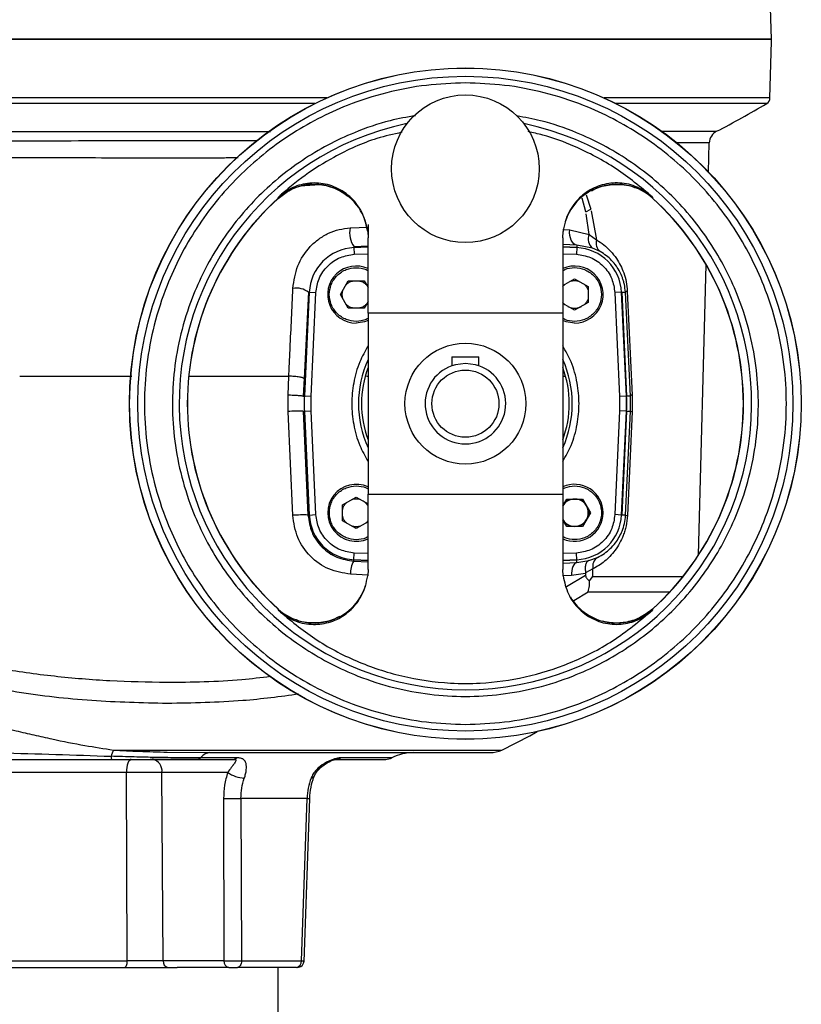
# Model space of a CAD drawing. Header units: millimetres. Extents: x 331 to 1582, y 149 to 1302.
# Tile 33 of 38: x 1147 to 1263, y 749 to 896. Entities that reach past the tile are written whole.
import ezdxf

# ---------------------------------------------------------------- set-up
doc = ezdxf.new("R2010")
doc.units = ezdxf.units.MM

msp = doc.modelspace()

# ---------------------------------------------------------------- linework, layer by layer
at = {"color": 7, "linetype": 'Continuous', "lineweight": 25}
for p, q in [((1258.91, 892.99), (1258.64, 900.83)), ((1258.66, 884.24), (1258.88, 892.66)), ((1249.52, 873.19), (1249.63, 877.55)), ((1185.42, 869.27), (1185.45, 869.32)), ((1185.45, 869.32), (1185.46, 869.48)), ((1241.16, 869.48), (1241.17, 869.32)), ((1241.17, 869.32), (1241.2, 869.27)), ((1231.24, 867.26), (1232, 867.68)), ((1232.06, 867.4), (1232.83, 863.1)), ((1231.74, 863.92), (1231.29, 866.98)), ((1198.76, 864.35), (1198.81, 863.41)), ((1227.81, 863.41), (1227.86, 864.35)), ((1228.85, 864.59), (1231.74, 863.92)), ((1198.81, 852.19), (1198.81, 863.41)), ((1227.81, 863.41), (1227.81, 852.19)), ((1231.74, 863.92), (1232.83, 863.1)), ((1196.72, 862.04), (1196.72, 861.97)), ((1198.81, 862.04), (1196.72, 861.95)), ((1196.72, 861.95), (1196.77, 860.95)), ((1229.9, 861.95), (1227.81, 862.04)), ((1229.9, 861.95), (1229.85, 860.95)), ((1229.91, 862.32), (1229.9, 861.97)), ((1232.24, 861.87), (1229.91, 862.32)), ((1233.4, 861.34), (1232.24, 861.87)), ((1248.03, 816.15), (1249.16, 859.38)), ((1194.69, 854.95), (1195.87, 857)), ((1195.87, 857), (1198.22, 857)), ((1198.22, 857), (1198.81, 855.98)), ((1227.81, 856.29), (1229.57, 857.31)), ((1229.57, 857.31), (1231.61, 856.13)), ((1194.95, 854.95), (1195.07, 855.62)), ((1231.61, 856.13), (1231.61, 853.77)), ((1237.42, 855.45), (1238.15, 839.98)), ((1189.94, 855.28), (1189.28, 842.42)), ((1189.31, 839.8), (1190.03, 855.28)), ((1190.05, 855.28), (1189.34, 839.8)), ((1190.05, 855.28), (1191.05, 855.23)), ((1190.33, 839.76), (1191.05, 855.23)), ((1195.87, 852.91), (1194.69, 854.95)), ((1195.07, 854.29), (1194.95, 854.95)), ((1198.81, 853.92), (1198.22, 852.91)), ((1236.57, 855.28), (1235.57, 855.23)), ((1235.57, 855.23), (1236.28, 839.76)), ((1237.28, 839.8), (1236.57, 855.28)), ((1236.59, 855.28), (1237.13, 855.3)), ((1236.59, 855.28), (1237.31, 839.8)), ((1237.88, 839.83), (1237.13, 855.3)), ((1198.22, 852.91), (1195.87, 852.91)), ((1229.57, 852.6), (1227.81, 853.61)), ((1231.61, 853.77), (1229.57, 852.6)), ((1227.81, 852.19), (1198.81, 852.19)), ((1198.81, 852.19), (1198.81, 825.19)), ((1227.81, 852.19), (1227.81, 825.19)), ((1211.31, 845.69), (1211.31, 844.35)), ((1211.31, 845.69), (1215.31, 845.69)), ((1215.31, 844.35), (1215.31, 845.69)), ((1186.9, 839.96), (1187.02, 842.78)), ((1189.28, 842.42), (1189.16, 839.81)), ((1198.57, 842.78), (1198.81, 842.78)), ((1227.81, 842.78), (1228.07, 842.78)), ((1186.9, 837.53), (1186.9, 839.96)), ((1189.16, 839.81), (1189.31, 839.8)), ((1190.33, 839.76), (1189.34, 839.8)), ((1190.33, 837.62), (1190.33, 839.76)), ((1237.28, 839.8), (1236.28, 839.76)), ((1236.28, 839.76), (1236.28, 837.62)), ((1237.88, 839.83), (1237.31, 839.8)), ((1237.89, 837.55), (1237.88, 839.83)), ((1238.15, 839.98), (1238.15, 837.51)), ((1187.59, 822.05), (1186.9, 837.53)), ((1189.16, 837.57), (1189.31, 837.58)), ((1189.16, 837.57), (1189.87, 822.09)), ((1190.03, 822.1), (1189.31, 837.58)), ((1189.34, 837.58), (1190.33, 837.62)), ((1189.34, 837.58), (1190.05, 822.1)), ((1191.05, 822.15), (1190.33, 837.62)), ((1236.28, 837.62), (1235.57, 822.15)), ((1237.28, 837.58), (1236.28, 837.62)), ((1236.57, 822.1), (1237.28, 837.58)), ((1237.31, 837.58), (1236.59, 822.1)), ((1237.16, 822.07), (1237.89, 837.55)), ((1237.31, 837.58), (1237.89, 837.55)), ((1238.15, 837.51), (1237.43, 822.03)), ((1195, 823.61), (1197.05, 824.78)), ((1197.05, 824.78), (1198.81, 823.77)), ((1198.81, 825.19), (1227.81, 825.19)), ((1198.81, 813.97), (1198.81, 825.19)), ((1227.81, 825.19), (1227.81, 813.97)), ((1195, 821.25), (1195, 823.61)), ((1227.81, 823.46), (1228.39, 824.47)), ((1228.39, 824.47), (1230.75, 824.47)), ((1230.75, 824.47), (1231.93, 822.43)), ((1231.55, 823.09), (1231.67, 822.43)), ((1190.05, 822.1), (1191.05, 822.15)), ((1231.93, 822.43), (1230.75, 820.38)), ((1231.67, 822.43), (1231.55, 821.76)), ((1236.57, 822.1), (1235.57, 822.15)), ((1237.16, 822.07), (1236.59, 822.1)), ((1197.05, 820.07), (1195, 821.25)), ((1198.81, 821.09), (1197.05, 820.07)), ((1228.39, 820.38), (1227.81, 821.4)), ((1230.75, 820.38), (1228.39, 820.38)), ((1196.72, 815.43), (1196.77, 816.43)), ((1229.9, 815.43), (1229.85, 816.43)), ((1231.69, 815.3), (1232.99, 815.79)), ((1196.71, 815.22), (1196.72, 815.41)), ((1196.72, 815.43), (1198.81, 815.34)), ((1227.81, 815.34), (1229.9, 815.43)), ((1229.92, 815.02), (1229.9, 815.41)), ((1229.92, 815.02), (1231.69, 815.3)), ((1198.81, 813.97), (1198.76, 813.03)), ((1227.86, 813.03), (1227.81, 813.97)), ((1231.21, 813.4), (1229.11, 813.07)), ((1232.3, 814.07), (1231.21, 813.47)), ((1231.21, 813.47), (1231.21, 813.4)), ((1231.21, 813.4), (1231.21, 813.15)), ((1231.78, 812.27), (1232.28, 812.92)), ((1232.28, 812.92), (1232.3, 814.07)), ((1185.45, 808.06), (1185.42, 808.11)), ((1185.46, 807.9), (1185.45, 808.06)), ((1241.17, 808.06), (1241.16, 807.9)), ((1241.2, 808.11), (1241.17, 808.06)), ((1168.91, 786.76), (1175.22, 786.69)), ((1173.48, 785.69), (1178.77, 785.69)), ((1179.25, 785.91), (1173.87, 785.91)), ((1162.84, 783.74), (1142.98, 783.74)), ((1162.95, 755.66), (1162.84, 783.74)), ((1177.92, 783.74), (1168.13, 783.74)), ((1168.31, 755.66), (1168.13, 783.74)), ((1177.3, 779.87), (1177.36, 755.66)), ((1189.74, 779.87), (1179.89, 779.87)), ((1179.89, 779.87), (1179.97, 755.66)), ((1188.89, 755.66), (1189.74, 779.87)), ((1189.29, 755.5), (1190.13, 779.86)), ((1142.87, 755.66), (1162.95, 755.66)), ((1177.36, 755.66), (1168.31, 755.66)), ((1179.97, 755.66), (1188.89, 755.66)), ((1135.44, 754.69), (1170.38, 754.69)), ((1178.07, 754.69), (1170.38, 754.69)), ((1185.41, 743.69), (1185.41, 754.69))]:
    msp.add_line(p, q, dxfattribs=at)
at = {"color": 8, "linetype": 'Continuous', "lineweight": 25}
for p, q in [((1192.66, 884.24), (1079.16, 884.24)), ((1190.91, 883.41), (1079.64, 883.41)), ((1258.66, 884.24), (1233.96, 884.24)), ((1258.17, 883.41), (1235.71, 883.41)), ((1242.54, 879.27), (1250.72, 879.27)), ((1249.63, 877.55), (1244.8, 877.55)), ((1231.24, 867.26), (1230.69, 869.33)), ((1231.29, 869.8), (1232, 867.68)), ((1241.2, 869.27), (1241.18, 869.31)), ((1196.14, 864.87), (1198.81, 864.99)), ((1227.81, 864.66), (1228.85, 864.59)), ((1198.81, 862.15), (1196.72, 862.04)), ((1196.72, 861.97), (1198.81, 862.07)), ((1196.72, 861.97), (1196.72, 861.95)), ((1229.91, 862.32), (1227.81, 862.39)), ((1227.81, 862.07), (1229.9, 861.97)), ((1229.9, 861.97), (1229.9, 861.95)), ((1196.77, 860.95), (1198.81, 861.04)), ((1227.81, 861.04), (1229.85, 860.95)), ((1189.31, 839.8), (1189.34, 839.8)), ((1237.31, 839.8), (1237.28, 839.8)), ((1189.31, 837.58), (1189.34, 837.58)), ((1237.28, 837.58), (1237.31, 837.58)), ((1198.81, 816.34), (1196.77, 816.43)), ((1229.85, 816.43), (1227.81, 816.34)), ((1196.71, 815.22), (1198.81, 815.12)), ((1196.72, 815.41), (1196.72, 815.43)), ((1198.81, 815.31), (1196.72, 815.41)), ((1229.9, 815.41), (1227.81, 815.31)), ((1227.81, 814.94), (1229.92, 815.02)), ((1229.9, 815.41), (1229.9, 815.43)), ((1198.81, 813.14), (1196.21, 813.28)), ((1229.11, 813.07), (1227.87, 813.02)), ((1228.38, 811.46), (1231.21, 813.15)), ((1232.28, 812.92), (1245.7, 812.92)), ((1229.45, 809.35), (1231.6, 810.67)), ((1231.6, 810.67), (1243.77, 810.67)), ((1160.91, 787.08), (1218.74, 787.08)), ((1202.36, 785.91), (1194.76, 785.91))]:
    msp.add_line(p, q, dxfattribs=at)
at = {"color": 7, "linetype": 'Continuous', "lineweight": 25, "flags": 128}
for points in [[(1229.91, 862.32), (1229.67, 862.38), (1229.45, 862.52), (1229.24, 862.75), (1229.07, 863.04), (1228.94, 863.38), (1228.86, 863.77), (1228.83, 864.18), (1228.85, 864.59)], [(1198.81, 851.09), (1198.3, 850.89), (1197.05, 850.7)], [(1229.57, 850.7), (1228.32, 850.89), (1227.81, 851.09)], [(1213.31, 844.69), (1211.82, 844.5), (1211.31, 844.35)], [(1215.31, 844.35), (1214.8, 844.5), (1213.31, 844.69)], [(1229.92, 815.02), (1229.75, 814.97), (1229.59, 814.85), (1229.45, 814.67), (1229.33, 814.43), (1229.23, 814.14), (1229.16, 813.8), (1229.12, 813.45), (1229.11, 813.07)], [(1218.74, 787.08), (1222.89, 789.21), (1223.98, 789.82)], [(1163.54, 785.69), (1163.4, 785.65), (1163.27, 785.54), (1163.15, 785.36), (1163.05, 785.12), (1162.96, 784.83), (1162.89, 784.49), (1162.85, 784.13), (1162.84, 783.74)], [(1162.59, 754.69), (1162.66, 754.71), (1162.72, 754.76), (1162.79, 754.85), (1162.84, 754.97), (1162.89, 755.12), (1162.92, 755.29), (1162.94, 755.47), (1162.95, 755.66)], [(1179.97, 755.66), (1179.96, 755.47), (1179.92, 755.29), (1179.87, 755.12), (1179.79, 754.97), (1179.7, 754.85), (1179.6, 754.76), (1179.49, 754.71), (1179.37, 754.69)]]:
    msp.add_lwpolyline(points, dxfattribs=at)
at = {"color": 8, "linetype": 'Continuous', "lineweight": 25, "flags": 128}
for points in [[(1190.76, 783.08), (1190.75, 783.05), (1190.67, 782.97), (1190.52, 782.91), (1190.33, 782.88)], [(1189.74, 779.87), (1189.93, 779.87), (1190.05, 779.86), (1190.12, 779.86), (1190.12, 779.86), (1190.1, 779.86)]]:
    msp.add_lwpolyline(points, dxfattribs=at)
at = {"color": 7, "linetype": 'Continuous', "lineweight": 25}
for centre, radius in [((1213.31, 838.69), 50.02), ((1213.31, 838.69), 50), ((1213.31, 838.69), 48.78), ((1213.31, 873.69), 11), ((1213.31, 838.69), 9), ((1213.31, 838.69), 5)]:
    msp.add_circle(centre, radius, dxfattribs=at)
for centre, radius, start, end in [((1257.88, 892.69), 1, 358.5, 17.4823), ((1186.55, 1003.7), 140, 297.279, 300.7698), ((1257.66, 884.27), 1, 300.7698, 358.5), ((1213.31, 838.69), 42.62, 101.7828, 78.2172), ((1251.63, 877.5), 2, 117.279, 178.5), ((1190.81, 863.37), 8.01, 7.0101, 131.993), ((1213.31, 838.69), 41.41, 132.2892, 227.7108), ((1213.31, 838.69), 41.39, 132.3655, 227.6393), ((1213.31, 838.69), 41.41, 312.2892, 47.7108), ((1213.31, 838.69), 41.39, 312.3641, 47.6379), ((1199.74, 864.13), 3.67, 168.3738, 214.6753), ((1233.25, 863.2), 1.67, 154.3832, 232.7238), ((1234.36, 862.62), 1.6, 162.2826, 233.0502), ((1197.05, 854.95), 7, 92.6574, 177.3426), ((1229.57, 854.95), 7, 2.6574, 87.3426), ((1197.05, 854.95), 4.25, 65.485, 270), ((1229.57, 854.95), 4.25, 270, 114.515), ((1188.1, 852.89), 3.02, 52.426, 99.0642), ((1237.44, 855.04), 0.405, 93.2234, 140.1642), ((1213.31, 838.69), 15.47, 159.6281, 200.3719), ((1213.31, 838.69), 6, 109.4712, 70.5288), ((1213.31, 838.69), 15.47, 339.6281, 20.3719), ((1213.31, 838.69), 24, 177.3426, 182.6574), ((1213.31, 838.69), 24, 357.3426, 2.6574), ((1213.31, 838.69), 24.03, 357.3426, 2.6574), ((1238.17, 839.62), 0.36, 94.4443, 143.5786), ((1188.36, 818.76), 18.82, 87.5707, 94.4707), ((1238.18, 838.55), 1.04, 253.9413, 268.422), ((1197.05, 822.43), 4.25, 65.485, 294.515), ((1229.57, 822.43), 4.25, 0, 114.515), ((1229.57, 822.43), 2.04, 210, 90), ((1229.57, 822.43), 2.04, 90, 150), ((1189.07, 803.33), 18.78, 87.5402, 94.4912), ((1197.05, 822.43), 7, 182.6574, 267.3426), ((1229.57, 822.43), 4.25, 245.485, 0), ((1229.57, 822.43), 7, 272.6574, 357.3426), ((1237.46, 823.16), 1.13, 254.554, 268.4027), ((1233.87, 814.44), 1.61, 123.029, 193.5257), ((1199.02, 813.59), 2.83, 144.7565, 186.3584), ((1168.3, 783.71), 8.12, 155.4889, 162.506), ((1205.57, 779.69), 7, 90, 117.266), ((1217.02, 790.69), 4, 270, 295.4132), ((1162.72, 786.09), 2.17, 178.3969, 190.5757), ((1166.37, 783.96), 1.77, 353.0761, 78.8731), ((1173.44, 786.21), 0.521, 274.3734, 325.1921), ((1178.74, 786.4), 0.708, 272.2335, 316.7221), ((1201.44, 787.69), 2, 270, 297.266), ((1180.79, 788.01), 5.15, 236.0845, 265.489), ((1178.59, 829.37), 49.52, 268.4983, 271.5017), ((1169.19, 755.56), 0.884, 173.0761, 258.8731), ((1178.24, 755.56), 0.884, 173.0761, 258.8731), ((1187.98, 755.59), 0.911, 276.8787, 4.3922)]:
    msp.add_arc(centre, radius, start, end, dxfattribs=at)
at = {"color": 8, "linetype": 'Continuous', "lineweight": 25}
for centre, radius, start, end in [((1235.81, 863.36), 8.02, 48.0417, 162.3142), ((1213.31, 838.69), 15.92, 155.6156, 204.3844), ((1213.31, 838.69), 15.92, 335.6156, 24.3844), ((1190.81, 814.02), 8.02, 228.0417, 342.3142), ((1235.81, 814.04), 8.03, 211.1788, 311.8901), ((1193.97, 787.18), 1.49, 272.5543, 301.7001)]:
    msp.add_arc(centre, radius, start, end, dxfattribs=at)
at = {"color": 7, "linetype": 'Continuous', "lineweight": 25}
for points, knots in [([(1079.12, 892.99), (1079.17, 892.99), (1079.33, 892.99), (1080.52, 892.99), (1082.64, 892.99), (1085.63, 892.99), (1089.41, 892.99), (1093.96, 892.99), (1099.23, 892.99), (1105.17, 892.99), (1111.72, 892.99), (1118.83, 892.99), (1126.42, 892.99), (1134.41, 892.99), (1142.74, 892.99), (1151.32, 892.99), (1160.07, 892.99), (1165.96, 892.99), (1168.91, 892.99)], [0, 0, 0, 0, 0.033032, 0.097497, 0.161961, 0.226426, 0.29089, 0.355355, 0.419819, 0.484284, 0.548748, 0.613213, 0.677677, 0.742142, 0.806606, 0.871071, 0.935535, 1, 1, 1, 1]), ([(1168.91, 892.99), (1166.21, 892.99), (1160.73, 892.99), (1152.44, 892.99), (1144.06, 892.99), (1135.7, 892.99), (1127.49, 892.99), (1119.59, 892.99), (1112.11, 892.99), (1105.21, 892.99), (1098.98, 892.99), (1093.53, 892.99), (1088.91, 892.99), (1085.2, 892.99), (1082.45, 892.99), (1081.33, 892.99), (1080.83, 892.99)], [0, 0, 0, 0, 0.065632, 0.133473, 0.203329, 0.274959, 0.348073, 0.422342, 0.4974, 0.57286, 0.648321, 0.723379, 0.797648, 0.870762, 0.942392, 1, 1, 1, 1]), ([(1258.84, 892.99), (1258.76, 892.99), (1258.62, 892.99), (1257.43, 892.99), (1255.48, 892.99), (1252.64, 892.99), (1248.9, 892.99), (1244.29, 892.99), (1238.84, 892.99), (1232.61, 892.99), (1225.7, 892.99), (1218.23, 892.99), (1210.32, 892.99), (1202.12, 892.99), (1193.76, 892.99), (1185.42, 892.99), (1177.14, 892.99), (1171.65, 892.99), (1168.91, 892.99)], [0, 0, 0, 0, 0.058245, 0.116492, 0.177464, 0.239984, 0.303799, 0.368622, 0.434134, 0.499997, 0.56586, 0.631373, 0.696196, 0.760011, 0.82253, 0.883502, 0.941752, 1, 1, 1, 1]), ([(1213.31, 886.48), (1211.37, 886.41), (1207.42, 886.27), (1201.51, 885.12), (1196.1, 883.39), (1191.29, 881.19), (1187.09, 878.74), (1183.12, 875.85), (1179.46, 872.54), (1176.15, 868.88), (1173.26, 864.91), (1170.8, 860.71), (1168.62, 855.9), (1166.87, 850.49), (1165.76, 844.58), (1165.4, 838.69), (1165.76, 832.8), (1166.87, 826.89), (1168.62, 821.48), (1170.8, 816.67), (1173.26, 812.47), (1176.15, 808.51), (1179.46, 804.84), (1183.12, 801.53), (1187.09, 798.64), (1191.29, 796.19), (1196.1, 793.99), (1201.51, 792.26), (1207.42, 791.11), (1211.37, 790.97), (1213.31, 790.9)], [0, 0, 0, 0, 0.038814, 0.078832, 0.119976, 0.152138, 0.184303, 0.21715, 0.25, 0.282846, 0.315697, 0.347859, 0.380024, 0.421165, 0.461184, 0.5, 0.538813, 0.578832, 0.619976, 0.652138, 0.684303, 0.71715, 0.75, 0.782846, 0.815697, 0.847859, 0.880024, 0.921165, 0.961184, 1, 1, 1, 1]), ([(1213.31, 790.9), (1215.25, 790.97), (1219.2, 791.11), (1225.11, 792.26), (1230.52, 793.99), (1235.33, 796.19), (1239.53, 798.64), (1243.49, 801.53), (1247.16, 804.84), (1250.47, 808.51), (1253.36, 812.47), (1255.81, 816.67), (1258, 821.48), (1259.75, 826.89), (1260.86, 832.8), (1261.22, 838.69), (1260.86, 844.58), (1259.75, 850.49), (1258, 855.9), (1255.81, 860.71), (1253.36, 864.91), (1250.47, 868.88), (1247.16, 872.54), (1243.49, 875.85), (1239.53, 878.74), (1235.33, 881.19), (1230.52, 883.39), (1225.11, 885.12), (1219.2, 886.27), (1215.25, 886.41), (1213.31, 886.48)], [0, 0, 0, 0, 0.038814, 0.078832, 0.119976, 0.152138, 0.184303, 0.21715, 0.25, 0.282846, 0.315697, 0.347859, 0.380024, 0.421165, 0.461184, 0.5, 0.538813, 0.578832, 0.619976, 0.652138, 0.684303, 0.71715, 0.75, 0.782846, 0.815697, 0.847859, 0.880024, 0.921165, 0.961184, 1, 1, 1, 1]), ([(1118.69, 879.27), (1119.52, 879.27), (1121.32, 879.27), (1124.34, 879.27), (1127.76, 879.26), (1130.8, 879.26), (1133.26, 879.25), (1135.06, 879.25), (1136.88, 879.25), (1138.72, 879.24), (1140.57, 879.24), (1142.39, 879.24), (1144.43, 879.23), (1146.89, 879.23), (1149.64, 879.23), (1152.32, 879.22), (1154.76, 879.22), (1158.3, 879.22), (1163.02, 879.22), (1166.97, 879.22), (1168.91, 879.22)], [0, 0, 0, 0, 0.057915, 0.125436, 0.20256, 0.281015, 0.317773, 0.354528, 0.391281, 0.428031, 0.464778, 0.501522, 0.535059, 0.584067, 0.643504, 0.693224, 0.736397, 0.781069, 0.892114, 1, 1, 1, 1]), ([(1203.84, 879.12), (1202.6, 878.85), (1199.07, 878.06), (1194.24, 875.79), (1189.35, 872.81), (1186.76, 870.59), (1185.46, 869.48)], [0, 0, 0, 0, 0.1814076, 0.5144544, 0.7554026, 1, 1, 1, 1]), ([(1241.16, 869.48), (1239.4, 870.95), (1235.84, 873.93), (1230.21, 876.84), (1225.74, 878.57), (1223.38, 879.06), (1222.65, 879.22)], [0, 0, 0, 0, 0.324486, 0.658216, 0.89439, 1, 1, 1, 1]), ([(1198.76, 864.35), (1198.56, 865.27), (1198.16, 867.11), (1196.45, 869.41), (1194.15, 871.01), (1191.48, 871.7), (1188.81, 871.46), (1186.78, 870.58), (1185.79, 869.75), (1185.46, 869.48)], [0, 0, 0, 0, 0.159871, 0.319783, 0.477775, 0.630922, 0.77938, 0.926633, 1, 1, 1, 1]), ([(1241.16, 869.48), (1240.43, 870.02), (1238.99, 871.11), (1236.31, 871.71), (1233.65, 871.43), (1231.24, 870.29), (1229.32, 868.42), (1228.2, 866.31), (1227.96, 864.88), (1227.86, 864.35)], [0, 0, 0, 0, 0.15346, 0.306165, 0.4544, 0.601698, 0.752111, 0.907507, 1, 1, 1, 1]), ([(1185.42, 869.27), (1185.94, 869.68), (1187.05, 870.54), (1188.73, 871.22), (1189.82, 871.24), (1190.16, 871.24)], [0, 0, 0, 0, 0.376645, 0.804333, 1, 1, 1, 1]), ([(1190.16, 871.24), (1190.64, 871.29), (1191.99, 871.44), (1193.73, 870.88), (1195.11, 870.15), (1195.62, 869.74), (1195.8, 869.59)], [0, 0, 0, 0, 0.237397, 0.665182, 0.880775, 1, 1, 1, 1]), ([(1232.08, 870.42), (1232.42, 870.6), (1233.46, 871.12), (1235.63, 871.47), (1237.52, 871.33), (1238.46, 870.91), (1238.49, 870.9)], [0, 0, 0, 0, 0.176056, 0.532909, 0.981439, 1, 1, 1, 1]), ([(1187.62, 855.87), (1187.79, 857.01), (1188.13, 859.28), (1189.74, 861.73), (1191.44, 863.26), (1192.91, 864.12), (1194.51, 864.7), (1195.6, 864.81), (1196.14, 864.87)], [0, 0, 0, 0, 0.255908, 0.509165, 0.634004, 0.756662, 0.87876, 1, 1, 1, 1]), ([(1198.81, 865.41), (1198.81, 865.07), (1198.81, 864.4), (1198.81, 863.72), (1198.81, 863.33), (1198.81, 863.38), (1198.81, 863.41)], [0, 0, 0, 0, 0.255398, 0.500606, 0.751815, 1, 1, 1, 1]), ([(1232.83, 863.1), (1233.2, 862.86), (1233.94, 862.39), (1234.94, 861.46), (1235.77, 860.42), (1236.42, 859.33), (1236.91, 858.17), (1237.29, 856.89), (1237.38, 855.92), (1237.42, 855.45)], [0, 0, 0, 0, 0.168404, 0.336575, 0.49955, 0.629985, 0.74962, 0.879959, 1, 1, 1, 1]), ([(1237.13, 855.3), (1237.09, 855.7), (1237.03, 856.29), (1236.85, 856.99), (1236.64, 857.64), (1236.29, 858.4), (1235.76, 859.26), (1235.1, 860.05), (1234.3, 860.78), (1233.71, 861.14), (1233.4, 861.34)], [0, 0, 0, 0, 0.114983, 0.172521, 0.23485, 0.34987, 0.484198, 0.652003, 0.81637, 1, 1, 1, 1]), ([(1191.05, 855.23), (1191.16, 855.94), (1191.38, 857.41), (1192.71, 859.29), (1194.59, 860.62), (1196.06, 860.84), (1196.77, 860.95)], [0, 0, 0, 0, 0.241268, 0.5, 0.758732, 1, 1, 1, 1]), ([(1229.85, 860.95), (1230.56, 860.84), (1232.03, 860.62), (1233.91, 859.29), (1235.24, 857.41), (1235.46, 855.94), (1235.57, 855.23)], [0, 0, 0, 0, 0.241268, 0.5, 0.758732, 1, 1, 1, 1]), ([(1197.05, 850.95), (1196.54, 851.01), (1195.77, 851.09), (1194.84, 851.59), (1194.2, 852.1), (1193.68, 852.75), (1193.19, 853.68), (1192.95, 854.95), (1193.19, 856.23), (1193.68, 857.16), (1194.2, 857.8), (1194.84, 858.32), (1195.77, 858.82), (1196.54, 858.9), (1197.05, 858.95)], [0, 0, 0, 0, 0.119728, 0.18418, 0.25, 0.31582, 0.380272, 0.5, 0.619728, 0.68418, 0.75, 0.81582, 0.880272, 1, 1, 1, 1]), ([(1195.51, 856.37), (1195.52, 856.4), (1195.63, 856.53), (1195.89, 856.72), (1196.28, 856.94), (1196.58, 856.98), (1196.74, 857)], [0, 0, 0, 0, 0.059728, 0.3613972, 0.6634442, 1, 1, 1, 1]), ([(1197.35, 857), (1197.51, 856.98), (1197.81, 856.94), (1198.2, 856.72), (1198.46, 856.53), (1198.57, 856.4), (1198.58, 856.37)], [0, 0, 0, 0, 0.336573, 0.638257, 0.940319, 1, 1, 1, 1]), ([(1187.02, 842.78), (1187.04, 843.28), (1187.1, 844.67), (1187.31, 849.03), (1187.49, 852.9), (1187.62, 855.87)], [0, 0, 0, 0, 0.114085, 0.318779, 1, 1, 1, 1]), ([(1227.81, 856.09), (1227.81, 856.1), (1227.88, 856.23), (1228, 856.37), (1228.13, 856.47), (1228.15, 856.49)], [0, 0, 0, 0, 0.03163, 0.840236, 1, 1, 1, 1]), ([(1230.99, 856.49), (1231.01, 856.47), (1231.15, 856.37), (1231.33, 856.11), (1231.56, 855.72), (1231.6, 855.42), (1231.61, 855.26)], [0, 0, 0, 0, 0.059728, 0.361397, 0.663444, 1, 1, 1, 1]), ([(1231.61, 854.65), (1231.6, 854.49), (1231.56, 854.19), (1231.33, 853.8), (1231.15, 853.54), (1231.01, 853.43), (1230.99, 853.42)], [0, 0, 0, 0, 0.336573, 0.638257, 0.940319, 1, 1, 1, 1]), ([(1196.74, 852.91), (1196.58, 852.93), (1196.28, 852.97), (1195.89, 853.19), (1195.63, 853.38), (1195.52, 853.51), (1195.51, 853.53)], [0, 0, 0, 0, 0.336573, 0.638257, 0.940319, 1, 1, 1, 1]), ([(1198.58, 853.53), (1198.57, 853.51), (1198.46, 853.38), (1198.2, 853.19), (1197.81, 852.97), (1197.51, 852.93), (1197.35, 852.91)], [0, 0, 0, 0, 0.059728, 0.361397, 0.663444, 1, 1, 1, 1]), ([(1228.15, 853.42), (1228.13, 853.43), (1228, 853.54), (1227.88, 853.68), (1227.81, 853.81), (1227.81, 853.82)], [0, 0, 0, 0, 0.159846, 0.967183, 1, 1, 1, 1]), ([(1228.55, 853.19), (1228.71, 853.11), (1229.03, 852.95), (1229.57, 852.89), (1230.11, 852.95), (1230.44, 853.11), (1230.59, 853.19)], [0, 0, 0, 0, 0.245667, 0.5, 0.754333, 1, 1, 1, 1]), ([(1146.94, 842.78), (1151.37, 842.78), (1156.91, 842.78), (1162.5, 842.78), (1163.62, 842.78)], [0, 0, 0, 0, 0.7997481, 1, 1, 1, 1]), ([(1172.21, 842.78), (1172.7, 842.78), (1177.65, 842.78), (1182.58, 842.78), (1187.02, 842.78)], [0, 0, 0, 0, 0.0977451, 1, 1, 1, 1]), ([(1189.28, 842.42), (1189.27, 842.44), (1189.25, 842.48), (1189.1, 842.54), (1188.89, 842.59), (1188.6, 842.65), (1188.26, 842.7), (1187.85, 842.74), (1187.43, 842.77), (1187.15, 842.78), (1187.02, 842.78)], [0, 0, 0, 0, 0.145554, 0.24999, 0.380952, 0.499765, 0.627199, 0.749493, 0.884438, 1, 1, 1, 1]), ([(1189.16, 839.81), (1189.15, 839.81), (1189.13, 839.82), (1189, 839.83), (1188.78, 839.85), (1188.48, 839.87), (1188.11, 839.9), (1187.71, 839.92), (1187.29, 839.94), (1187.03, 839.95), (1186.9, 839.96)], [0, 0, 0, 0, 0.1151872, 0.2383914, 0.3675867, 0.5, 0.6324133, 0.7616086, 0.8848128, 1, 1, 1, 1]), ([(1229.57, 826.43), (1230.08, 826.37), (1230.85, 826.29), (1231.78, 825.79), (1232.42, 825.28), (1232.94, 824.64), (1233.42, 823.7), (1233.67, 822.43), (1233.42, 821.15), (1232.94, 820.22), (1232.42, 819.58), (1231.78, 819.06), (1230.85, 818.56), (1230.08, 818.48), (1229.57, 818.43)], [0, 0, 0, 0, 0.119728, 0.18418, 0.25, 0.31582, 0.380272, 0.5, 0.619728, 0.68418, 0.75, 0.81582, 0.880272, 1, 1, 1, 1]), ([(1195, 822.73), (1195.02, 822.89), (1195.06, 823.19), (1195.28, 823.58), (1195.47, 823.84), (1195.6, 823.95), (1195.63, 823.97)], [0, 0, 0, 0, 0.336573, 0.638257, 0.940319, 1, 1, 1, 1]), ([(1198.81, 823.45), (1198.71, 823.6), (1198.51, 823.9), (1198.21, 824.1), (1198.07, 824.2)], [0, 0, 0, 0, 0.504888, 1, 1, 1, 1]), ([(1228.03, 823.85), (1228.05, 823.87), (1228.16, 824), (1228.42, 824.19), (1228.81, 824.41), (1229.11, 824.45), (1229.27, 824.47)], [0, 0, 0, 0, 0.059728, 0.361397, 0.663444, 1, 1, 1, 1]), ([(1229.88, 824.47), (1230.04, 824.45), (1230.34, 824.41), (1230.73, 824.19), (1230.99, 824), (1231.09, 823.87), (1231.11, 823.85)], [0, 0, 0, 0, 0.336573, 0.638257, 0.940319, 1, 1, 1, 1]), ([(1196.21, 813.28), (1195.1, 813.45), (1192.89, 813.81), (1190.1, 815.84), (1188.11, 818.67), (1187.77, 820.93), (1187.59, 822.05)], [0, 0, 0, 0, 0.250351, 0.500136, 0.750018, 1, 1, 1, 1]), ([(1189.87, 822.09), (1190.01, 821.21), (1190.28, 819.43), (1191.88, 817.21), (1194.1, 815.63), (1195.84, 815.36), (1196.71, 815.22)], [0, 0, 0, 0, 0.247026, 0.497853, 0.748076, 1, 1, 1, 1]), ([(1196.77, 816.43), (1196.06, 816.54), (1194.59, 816.76), (1192.71, 818.09), (1191.38, 819.97), (1191.16, 821.44), (1191.05, 822.15)], [0, 0, 0, 0, 0.241268, 0.5, 0.758732, 1, 1, 1, 1]), ([(1195.63, 820.89), (1195.6, 820.91), (1195.47, 821.01), (1195.28, 821.27), (1195.06, 821.66), (1195.02, 821.96), (1195, 822.12)], [0, 0, 0, 0, 0.059728, 0.361397, 0.663444, 1, 1, 1, 1]), ([(1235.57, 822.15), (1235.46, 821.44), (1235.24, 819.97), (1233.91, 818.09), (1232.03, 816.76), (1230.56, 816.54), (1229.85, 816.43)], [0, 0, 0, 0, 0.241268, 0.5, 0.758732, 1, 1, 1, 1]), ([(1237.43, 822.03), (1237.38, 821.5), (1237.31, 820.71), (1237.05, 819.74), (1236.75, 818.86), (1236.27, 817.84), (1235.38, 816.48), (1234.08, 815.1), (1232.9, 814.41), (1232.3, 814.07)], [0, 0, 0, 0, 0.126219, 0.187155, 0.251232, 0.370999, 0.503053, 0.751291, 1, 1, 1, 1]), ([(1232.99, 815.79), (1233.33, 815.97), (1233.99, 816.33), (1234.87, 817.05), (1235.61, 817.85), (1236.2, 818.74), (1236.66, 819.69), (1237.03, 820.77), (1237.12, 821.64), (1237.16, 822.07)], [0, 0, 0, 0, 0.184976, 0.354182, 0.516189, 0.652217, 0.766847, 0.884961, 1, 1, 1, 1]), ([(1198.81, 821.29), (1198.81, 821.28), (1198.74, 821.15), (1198.62, 821.01), (1198.49, 820.91), (1198.47, 820.89)], [0, 0, 0, 0, 0.03163, 0.840236, 1, 1, 1, 1]), ([(1229.27, 820.38), (1229.11, 820.4), (1228.81, 820.44), (1228.42, 820.67), (1228.16, 820.85), (1228.05, 820.99), (1228.03, 821.01)], [0, 0, 0, 0, 0.336573, 0.638257, 0.940319, 1, 1, 1, 1]), ([(1231.11, 821.01), (1231.09, 820.99), (1230.99, 820.85), (1230.73, 820.67), (1230.34, 820.44), (1230.04, 820.4), (1229.88, 820.38)], [0, 0, 0, 0, 0.059728, 0.3613972, 0.6634442, 1, 1, 1, 1]), ([(1231.69, 815.3), (1231.59, 815.24), (1231.38, 815.13), (1231.19, 814.69), (1231.12, 814.11), (1231.18, 813.67), (1231.21, 813.47)], [0, 0, 0, 0, 0.2498582, 0.4999165, 0.7625013, 1, 1, 1, 1]), ([(1185.46, 807.9), (1186.19, 807.36), (1187.63, 806.27), (1190.31, 805.67), (1192.97, 805.95), (1195.38, 807.09), (1197.3, 808.97), (1198.41, 811.07), (1198.66, 812.5), (1198.76, 813.03)], [0, 0, 0, 0, 0.15346, 0.306165, 0.4544, 0.601698, 0.752111, 0.907507, 1, 1, 1, 1]), ([(1227.86, 813.03), (1228.06, 812.11), (1228.46, 810.27), (1230.17, 807.97), (1232.47, 806.37), (1235.14, 805.68), (1237.8, 805.92), (1239.83, 806.8), (1240.83, 807.63), (1241.16, 807.9)], [0, 0, 0, 0, 0.159871, 0.319783, 0.477775, 0.630922, 0.77938, 0.926633, 1, 1, 1, 1]), ([(1231.21, 813.15), (1231.21, 813.1), (1231.21, 812.99), (1231.27, 812.8), (1231.46, 812.53), (1231.65, 812.38), (1231.78, 812.27)], [0, 0, 0, 0, 0.127218, 0.250847, 0.500928, 1, 1, 1, 1]), ([(1231.6, 810.67), (1231.67, 810.95), (1231.8, 811.45), (1231.78, 812.02), (1231.78, 812.27)], [0, 0, 0, 0, 0.5694683, 1, 1, 1, 1]), ([(1106.22, 810.67), (1108.45, 809.23), (1112.89, 806.37), (1120.16, 802.95), (1127.73, 800.11), (1136.48, 797.61), (1146.46, 795.63), (1157.62, 794.31), (1165.16, 794.15), (1168.91, 794.07)], [0, 0, 0, 0, 0.126052, 0.251885, 0.376677, 0.500604, 0.667266, 0.834158, 1, 1, 1, 1]), ([(1185.46, 807.9), (1187.22, 806.43), (1190.79, 803.46), (1197.03, 800.18), (1203.85, 797.89), (1210.12, 796.98), (1216.3, 796.98), (1222.3, 797.8), (1228.97, 799.91), (1235.46, 803.18), (1239.24, 806.31), (1241.16, 807.9)], [0, 0, 0, 0, 0.112326, 0.227853, 0.344073, 0.464109, 0.535891, 0.645955, 0.759283, 0.877734, 1, 1, 1, 1]), ([(1194.54, 806.96), (1194.19, 806.78), (1193.16, 806.26), (1190.99, 805.91), (1189.1, 806.05), (1188.16, 806.47), (1188.12, 806.48)], [0, 0, 0, 0, 0.176056, 0.532909, 0.981439, 1, 1, 1, 1]), ([(1241.19, 808.09), (1240.56, 807.61), (1239.32, 806.66), (1237.16, 806.04), (1235.28, 805.94), (1234.21, 806.18), (1233.78, 806.27)], [0, 0, 0, 0, 0.297491, 0.583742, 0.835612, 1, 1, 1, 1]), ([(1128.5, 786.94), (1130.14, 786.92), (1133.39, 786.87), (1138.64, 786.78), (1144.92, 786.65), (1152.27, 786.45), (1157.8, 786.25), (1160.55, 786.15)], [0, 0, 0, 0, 0.169606, 0.337065, 0.503276, 0.752661, 1, 1, 1, 1]), ([(1160.91, 787.08), (1162.19, 787.01), (1164.86, 786.87), (1167.52, 786.8), (1168.91, 786.76)], [0, 0, 0, 0, 0.479267, 1, 1, 1, 1]), ([(1175.22, 786.69), (1175, 786.66), (1174.52, 786.59), (1174.09, 786.14), (1173.87, 785.91)], [0, 0, 0, 0, 0.48364, 1, 1, 1, 1]), ([(1175.22, 786.69), (1177.01, 786.69), (1180.64, 786.69), (1185.97, 786.69), (1191.21, 786.69), (1196.25, 786.69), (1200.95, 786.69), (1205.19, 786.69), (1208.86, 786.69), (1211.89, 786.69), (1214.23, 786.69), (1215.85, 786.69), (1216.84, 786.69), (1216.96, 786.69), (1217.02, 786.69)], [0, 0, 0, 0, 0.07856, 0.159155, 0.241651, 0.326987, 0.413159, 0.5, 0.586834, 0.673006, 0.758349, 0.840839, 0.921435, 1, 1, 1, 1]), ([(1129.49, 785.69), (1131.05, 785.69), (1134.16, 785.69), (1139.2, 785.69), (1144.4, 785.69), (1149.72, 785.69), (1155.12, 785.69), (1158.76, 785.69), (1160.59, 785.69)], [0, 0, 0, 0, 0.1660395, 0.3327941, 0.4988663, 0.6639678, 0.8307518, 1, 1, 1, 1]), ([(1173.87, 785.91), (1172.81, 785.92), (1170.69, 785.92), (1167.36, 785.97), (1163.97, 786.04), (1161.69, 786.11), (1160.55, 786.15)], [0, 0, 0, 0, 0.251186, 0.501724, 0.750355, 1, 1, 1, 1]), ([(1160.59, 785.69), (1161.7, 785.69), (1163.91, 785.69), (1167.2, 785.69), (1170.42, 785.69), (1172.46, 785.69), (1173.48, 785.69)], [0, 0, 0, 0, 0.2529194, 0.500502, 0.7492469, 1, 1, 1, 1]), ([(1178.77, 785.69), (1178.81, 785.69), (1178.9, 785.69), (1179, 785.67), (1179.08, 785.65), (1179.16, 785.58), (1179.13, 785.4), (1178.94, 785.14), (1178.76, 784.9), (1178.62, 784.71), (1178.38, 784.39), (1178.1, 784), (1177.92, 783.74)], [0, 0, 0, 0, 0.032144, 0.06325, 0.092971, 0.126205, 0.250977, 0.500427, 0.584209, 0.610144, 0.750224, 1, 1, 1, 1]), ([(1180.39, 782.88), (1180.46, 783.1), (1180.6, 783.55), (1180.73, 784.34), (1180.7, 785.13), (1180.4, 785.65), (1179.87, 785.88), (1179.46, 785.9), (1179.25, 785.91)], [0, 0, 0, 0, 0.120918, 0.250715, 0.499542, 0.748725, 0.874385, 1, 1, 1, 1]), ([(1194.76, 785.91), (1194.6, 785.9), (1194.29, 785.88), (1193.43, 785.65), (1192.29, 785.13), (1191.27, 784.34), (1190.63, 783.55), (1190.43, 783.1), (1190.33, 782.88)], [0, 0, 0, 0, 0.125526, 0.250903, 0.500263, 0.74936, 0.879113, 1, 1, 1, 1]), ([(1190.76, 783.08), (1190.85, 783.27), (1191.03, 783.66), (1191.59, 784.36), (1192.42, 785.04), (1193.34, 785.5), (1193.89, 785.67), (1194.1, 785.71), (1194.16, 785.71), (1194.18, 785.7)], [0, 0, 0, 0, 0.140189, 0.280854, 0.556072, 0.801871, 0.906084, 0.95386, 1, 1, 1, 1]), ([(1193.98, 785.69), (1195.08, 785.69), (1197.31, 785.69), (1199.61, 785.69), (1201.16, 785.69), (1201.35, 785.69), (1201.44, 785.69)], [0, 0, 0, 0, 0.2413412, 0.4899545, 0.7436638, 1, 1, 1, 1]), ([(1168.13, 783.74), (1167.76, 783.75), (1167.03, 783.75), (1165.66, 783.75), (1164.22, 783.75), (1163.3, 783.75), (1162.84, 783.74)], [0, 0, 0, 0, 0.250162, 0.500303, 0.750292, 1, 1, 1, 1]), ([(1177.92, 783.74), (1177.74, 783.12), (1177.37, 781.89), (1177.32, 780.54), (1177.3, 779.87)], [0, 0, 0, 0, 0.501596, 1, 1, 1, 1]), ([(1179.89, 779.87), (1179.91, 780.39), (1179.95, 781.44), (1180.24, 782.4), (1180.39, 782.88)], [0, 0, 0, 0, 0.494643, 1, 1, 1, 1]), ([(1190.33, 782.88), (1190.17, 782.4), (1189.86, 781.44), (1189.78, 780.39), (1189.74, 779.87)], [0, 0, 0, 0, 0.505357, 1, 1, 1, 1]), ([(1190.13, 779.86), (1190.17, 780.42), (1190.26, 781.55), (1190.59, 782.57), (1190.76, 783.08)], [0, 0, 0, 0, 0.500296, 1, 1, 1, 1]), ([(1168.31, 755.66), (1167.94, 755.66), (1167.19, 755.66), (1165.8, 755.66), (1164.34, 755.66), (1163.41, 755.66), (1162.95, 755.66)], [0, 0, 0, 0, 0.250831, 0.500727, 0.750479, 1, 1, 1, 1]), ([(1177.36, 755.66), (1177.54, 755.66), (1177.92, 755.66), (1178.63, 755.66), (1179.36, 755.66), (1179.77, 755.66), (1179.97, 755.66)], [0, 0, 0, 0, 0.2501552, 0.5000743, 0.7500281, 1, 1, 1, 1]), ([(1188.29, 754.69), (1188.42, 754.7), (1188.67, 754.73), (1189, 754.95), (1189.24, 755.28), (1189.28, 755.53), (1189.29, 755.66)], [0, 0, 0, 0, 0.240229, 0.499521, 0.759064, 1, 1, 1, 1]), ([(1178.07, 754.69), (1178.16, 754.69), (1178.35, 754.69), (1178.7, 754.69), (1179.06, 754.69), (1179.27, 754.69), (1179.37, 754.69)], [0, 0, 0, 0, 0.2503707, 0.5000359, 0.749996, 1, 1, 1, 1])]:
    msp.add_open_spline(points, degree=3, knots=knots, dxfattribs=at)
for points in [[(1168.91, 892.99), (1171.85, 892.99), (1177.74, 892.99), (1186.5, 892.99), (1195.08, 892.99), (1203.41, 892.99), (1211.4, 892.99), (1218.99, 892.99), (1226.1, 892.99), (1232.65, 892.99), (1238.59, 892.99), (1243.86, 892.99), (1248.41, 892.99), (1252.19, 892.99), (1255.18, 892.99), (1257.31, 892.99), (1258.66, 892.99), (1258.83, 892.99), (1258.91, 892.99)], [(1228.91, 856.93), (1229.13, 856.99), (1229.57, 857.12), (1230.02, 856.99), (1230.24, 856.93)], [(1196.38, 824.4), (1196.6, 824.46), (1197.05, 824.59), (1197.49, 824.46), (1197.71, 824.4)], [(1197.71, 820.45), (1197.49, 820.39), (1197.05, 820.26), (1196.6, 820.39), (1196.38, 820.45)], [(1188.09, 754.69), (1186.79, 754.69), (1184.19, 754.69), (1180.98, 754.69), (1179.37, 754.69)]]:
    msp.add_open_spline(points, degree=3, dxfattribs=at)
at = {"color": 8, "linetype": 'Continuous', "lineweight": 25}
for points, knots in [([(1205.89, 881.6), (1204.62, 881.38), (1201.51, 880.83), (1197.13, 879.29), (1192.78, 877.27), (1188.98, 874.99), (1185.41, 872.33), (1182.11, 869.29), (1179.14, 865.93), (1176.54, 862.3), (1174.34, 858.47), (1172.39, 854.08), (1170.84, 849.15), (1169.87, 843.76), (1169.58, 838.41), (1169.94, 833.05), (1170.98, 827.68), (1172.59, 822.77), (1174.6, 818.41), (1176.85, 814.6), (1179.49, 811.01), (1182.51, 807.69), (1185.85, 804.7), (1189.46, 802.08), (1193.28, 799.86), (1197.66, 797.87), (1202.58, 796.29), (1207.95, 795.29), (1213.31, 794.96), (1218.66, 795.29), (1224.04, 796.29), (1228.96, 797.87), (1233.34, 799.86), (1237.16, 802.08), (1240.77, 804.7), (1244.11, 807.69), (1247.12, 811.01), (1249.76, 814.6), (1252.01, 818.41), (1254.02, 822.77), (1255.64, 827.68), (1256.68, 833.05), (1257.04, 838.41), (1256.75, 843.76), (1255.78, 849.15), (1254.23, 854.08), (1252.27, 858.47), (1250.07, 862.3), (1247.48, 865.93), (1244.51, 869.29), (1241.21, 872.33), (1237.63, 874.99), (1233.84, 877.27), (1229.49, 879.29), (1225.18, 880.81), (1222.14, 881.35), (1220.95, 881.56)], [0, 0, 0, 0, 0.014904, 0.036592, 0.053543, 0.070491, 0.087799, 0.105105, 0.122413, 0.139719, 0.156669, 0.173618, 0.195307, 0.216408, 0.236879, 0.257352, 0.278453, 0.300141, 0.317091, 0.33404, 0.351348, 0.368653, 0.385961, 0.403267, 0.420218, 0.437166, 0.458856, 0.479957, 0.500428, 0.5209, 0.542001, 0.563689, 0.58064, 0.597588, 0.614896, 0.632202, 0.64951, 0.666816, 0.683766, 0.700715, 0.722404, 0.743506, 0.763976, 0.784449, 0.80555, 0.827238, 0.844188, 0.861137, 0.878445, 0.895751, 0.913058, 0.930364, 0.947315, 0.964263, 0.985953, 1, 1, 1, 1]), ([(1168.91, 879.22), (1171.25, 879.22), (1176.08, 879.22), (1181.23, 879.22), (1183.98, 879.22), (1184.31, 879.22)], [0, 0, 0, 0, 0.4545431, 0.9351663, 1, 1, 1, 1]), ([(1182.37, 877.83), (1180.86, 877.83), (1176.45, 877.84), (1168.96, 877.84), (1160.09, 877.84), (1151.32, 877.82), (1142.75, 877.79), (1134.49, 877.74), (1126.58, 877.67), (1121.76, 877.59), (1119.35, 877.55)], [0, 0, 0, 0, 0.068617, 0.201334, 0.334725, 0.467004, 0.599595, 0.733165, 0.866272, 1, 1, 1, 1]), ([(1109.79, 876.69), (1109.79, 876.69), (1109.81, 876.69), (1109.88, 876.68), (1110.14, 876.64), (1110.7, 876.57), (1111.66, 876.46), (1113.22, 876.3), (1115.55, 876.1), (1118.83, 875.89), (1122.99, 875.71), (1128.09, 875.56), (1134.18, 875.46), (1140.87, 875.4), (1148.07, 875.37), (1155.34, 875.35), (1160.64, 875.34), (1163.66, 875.34), (1164.52, 875.34), (1165.39, 875.34), (1166.26, 875.34), (1167.15, 875.34), (1168.03, 875.34), (1168.63, 875.34), (1168.93, 875.34), (1168.93, 875.34), (1168.93, 875.34), (1168.93, 875.34), (1168.94, 875.34), (1168.99, 875.34), (1169.16, 875.34), (1169.83, 875.34), (1171.33, 875.34), (1173.89, 875.34), (1176.72, 875.34), (1178.68, 875.35), (1179.46, 875.35)], [0, 0, 0, 0, 0.000148, 0.001236, 0.004186, 0.01521, 0.033024, 0.057559, 0.100595, 0.15529, 0.221667, 0.299943, 0.389224, 0.489413, 0.582679, 0.684791, 0.781135, 0.792352, 0.803654, 0.815043, 0.826522, 0.838092, 0.849755, 0.861513, 0.861513, 0.861515, 0.861521, 0.861541, 0.861623, 0.861944, 0.863221, 0.86831, 0.888586, 0.922232, 0.969135, 1, 1, 1, 1]), ([(1185.45, 869.32), (1185.44, 869.32), (1185.42, 869.28), (1185.42, 869.28), (1185.42, 869.27)], [0, 0, 0, 0, 0.116455, 1, 1, 1, 1]), ([(1197.05, 858.95), (1197.56, 858.92), (1198.18, 858.87), (1198.71, 858.58), (1198.81, 858.52)], [0, 0, 0, 0, 0.820545, 1, 1, 1, 1]), ([(1227.81, 858.52), (1227.91, 858.57), (1228.44, 858.87), (1229.58, 859.04), (1230.85, 858.81), (1231.78, 858.32), (1232.42, 857.8), (1232.94, 857.16), (1233.44, 856.23), (1233.52, 855.46), (1233.57, 854.95)], [0, 0, 0, 0, 0.040539, 0.225902, 0.411265, 0.511049, 0.612951, 0.714853, 0.814637, 1, 1, 1, 1]), ([(1233.57, 854.95), (1233.52, 854.45), (1233.44, 853.68), (1232.94, 852.75), (1232.42, 852.11), (1231.78, 851.59), (1230.85, 851.1), (1229.58, 850.87), (1228.44, 851.04), (1227.91, 851.33), (1227.81, 851.39)], [0, 0, 0, 0, 0.185363, 0.285147, 0.387049, 0.488951, 0.588735, 0.774098, 0.959461, 1, 1, 1, 1]), ([(1198.81, 851.39), (1198.71, 851.33), (1198.18, 851.04), (1197.56, 850.99), (1197.05, 850.95)], [0, 0, 0, 0, 0.1794555, 1, 1, 1, 1]), ([(1198.81, 847.29), (1198.37, 846.51), (1197.39, 844.78), (1196.6, 841.84), (1196.29, 838.69), (1196.6, 835.54), (1197.39, 832.6), (1198.37, 830.87), (1198.81, 830.09)], [0, 0, 0, 0, 0.147756, 0.328999, 0.5, 0.671001, 0.852244, 1, 1, 1, 1]), ([(1227.81, 830.09), (1228.25, 830.87), (1229.23, 832.6), (1230.02, 835.54), (1230.33, 838.69), (1230.02, 841.84), (1229.23, 844.78), (1228.25, 846.51), (1227.81, 847.29)], [0, 0, 0, 0, 0.147756, 0.328999, 0.5, 0.671001, 0.852244, 1, 1, 1, 1]), ([(1193.05, 822.43), (1193.1, 822.93), (1193.18, 823.7), (1193.68, 824.64), (1194.2, 825.28), (1194.84, 825.79), (1195.77, 826.28), (1197.04, 826.51), (1198.18, 826.34), (1198.71, 826.05), (1198.81, 826)], [0, 0, 0, 0, 0.185363, 0.285147, 0.387049, 0.488951, 0.588735, 0.774098, 0.959461, 1, 1, 1, 1]), ([(1227.81, 826), (1227.91, 826.05), (1228.44, 826.34), (1229.06, 826.39), (1229.57, 826.43)], [0, 0, 0, 0, 0.179455, 1, 1, 1, 1]), ([(1198.81, 818.86), (1198.71, 818.81), (1198.18, 818.51), (1197.04, 818.34), (1195.77, 818.57), (1194.84, 819.06), (1194.2, 819.58), (1193.68, 820.22), (1193.18, 821.15), (1193.1, 821.92), (1193.05, 822.43)], [0, 0, 0, 0, 0.040539, 0.225902, 0.411265, 0.511049, 0.612951, 0.714853, 0.814637, 1, 1, 1, 1]), ([(1229.57, 818.43), (1229.06, 818.46), (1228.44, 818.51), (1227.91, 818.81), (1227.81, 818.86)], [0, 0, 0, 0, 0.8205445, 1, 1, 1, 1]), ([(1106.61, 813.15), (1108.77, 811.79), (1113.19, 809.01), (1120.36, 805.74), (1127.93, 802.99), (1135.71, 800.84), (1143.81, 799.19), (1152.03, 798.04), (1160.4, 797.35), (1169.73, 797.13), (1177.76, 797.29), (1182.87, 797.9), (1184.29, 798.07)], [0, 0, 0, 0, 0.1000424, 0.2044192, 0.3038133, 0.406387, 0.5069074, 0.6096449, 0.7103431, 0.811876, 0.947795, 1, 1, 1, 1]), ([(1185.42, 808.11), (1185.42, 808.1), (1185.42, 808.1), (1185.44, 808.06), (1185.45, 808.06)], [0, 0, 0, 0, 0.8914513, 1, 1, 1, 1]), ([(1098.38, 801.64), (1098.38, 801.64), (1098.27, 801.67), (1098.66, 801.57), (1099.5, 801.36), (1100.75, 801.05), (1102.13, 800.71), (1104.02, 800.25), (1106.59, 799.64), (1109.42, 798.97), (1111.99, 798.37), (1114.07, 797.89), (1116.29, 797.38), (1118.42, 796.9), (1120.43, 796.44), (1122.31, 795.99), (1124.3, 795.51), (1126.39, 794.99), (1128.2, 794.54), (1129.7, 794.15), (1130.88, 793.85), (1132.13, 793.53), (1133.45, 793.19), (1134.84, 792.84), (1136.3, 792.46), (1137.83, 792.07), (1139.78, 791.58), (1141.83, 791.06), (1143.63, 790.61), (1145.05, 790.27), (1146.76, 789.86), (1149.07, 789.32), (1152.49, 788.56), (1156.43, 787.77), (1159.49, 787.3), (1160.91, 787.08)], [0, 0, 0, 0, 0.00018, 0.063489, 0.127892, 0.171414, 0.215369, 0.25973, 0.321205, 0.384371, 0.416557, 0.449113, 0.482016, 0.515245, 0.539046, 0.563487, 0.58855, 0.614217, 0.640466, 0.653463, 0.667183, 0.681613, 0.69674, 0.712546, 0.729016, 0.746131, 0.763873, 0.794272, 0.814073, 0.823584, 0.841091, 0.870422, 0.899833, 0.953541, 1, 1, 1, 1]), ([(1168.91, 794.07), (1172.67, 794.13), (1179.27, 794.23), (1185.74, 795.08), (1188.52, 795.45)], [0, 0, 0, 0, 0.570703, 1, 1, 1, 1]), ([(1166.37, 785.99), (1166.71, 785.98), (1168.17, 785.95), (1170.71, 785.92), (1172.81, 785.92), (1173.87, 785.91)], [0, 0, 0, 0, 0.129893, 0.56393, 1, 1, 1, 1]), ([(1188.89, 755.66), (1189.02, 755.66), (1189.25, 755.66), (1189.27, 755.66), (1189.27, 755.66)], [0, 0, 0, 0, 0.5554555, 1, 1, 1, 1])]:
    msp.add_open_spline(points, degree=3, knots=knots, dxfattribs=at)

doc.saveas('drawing.dxf')
